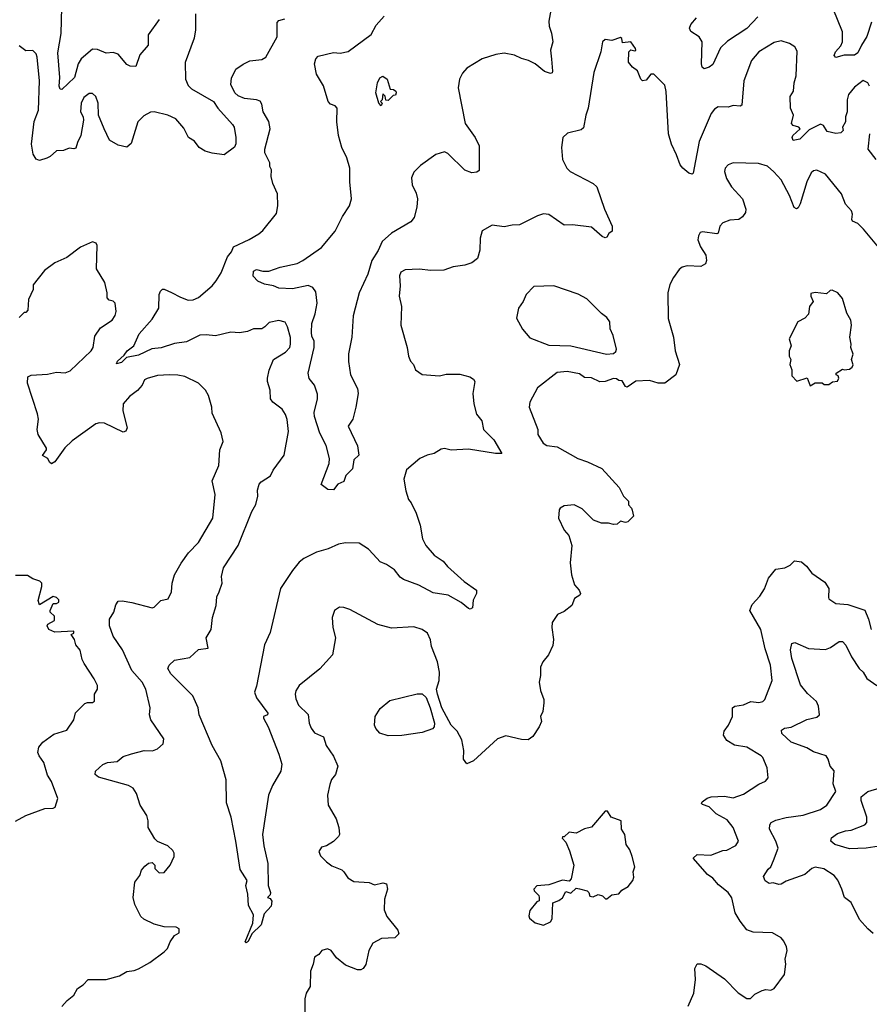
# Model space of a CAD drawing. Extents: x 1839239 to 1929705, y 762242 to 910352.
# Tile 85 of 256: x 1860849 to 1865822, y 812830 to 818594. Entities that reach past the tile are written whole.
import ezdxf

# ---------------------------------------------------------------- set-up
doc = ezdxf.new("R2010")
doc.units = 0

msp = doc.modelspace()

# ---------------------------------------------------------------- linework, layer by layer
at = {"layer": '0CON10XD'}
for points in [[(1863971.1, 818725), (1863945.7, 818584.3), (1863946.9, 818555), (1863962.2, 818515), (1863968.9, 818465), (1863956.5, 818415), (1863962.4, 818362.4), (1863967.5, 818292.5), (1863965, 818282.5), (1863955, 818278), (1863919.8, 818289.8), (1863865.7, 818335), (1863826, 818355), (1863785, 818366.4), (1863745, 818386.4), (1863685, 818396.9), (1863635, 818390.6), (1863555.4, 818364.6), (1863465, 818309.6), (1863440.1, 818279.9), (1863422.3, 818245), (1863415.4, 818194.6), (1863456.2, 817986.2), (1863515.5, 817905), (1863538.9, 817855), (1863538.3, 817711.7), (1863525, 817701.2), (1863495, 817697.5), (1863455, 817713.1), (1863355, 817811.2), (1863335, 817821.2), (1863285, 817804), (1863195, 817740.5), (1863155, 817700.6), (1863141.9, 817668.1), (1863145, 817626.7), (1863169.1, 817579.1), (1863176.7, 817545), (1863174, 817496), (1863156.7, 817435), (1863138.8, 817411.2), (1863024.4, 817345), (1862970.8, 817295), (1862947.1, 817242.9), (1862910.4, 817185), (1862887.3, 817105), (1862835.5, 816995), (1862800.2, 816859.8), (1862793.5, 816735), (1862772.4, 816637.6), (1862772.8, 816592.8), (1862785.7, 816515), (1862825.8, 816435), (1862830, 816405), (1862817.1, 816325), (1862798, 816255), (1862770.8, 816215), (1862825, 816100), (1862833.3, 816045), (1862805, 816017.5), (1862797.5, 815965), (1862757.5, 815925), (1862745, 815890), (1862710, 815875), (1862685, 815842.5), (1862653, 815843), (1862613.3, 815873.3), (1862660, 815995), (1862661.4, 816025), (1862642.1, 816102.1), (1862605, 816173.3), (1862575, 816271.2), (1862572.7, 816295), (1862592.1, 816375), (1862592.5, 816402.5), (1862573.5, 816453.5), (1862543.1, 816493.1), (1862536.7, 816525), (1862572.7, 816675), (1862573, 816713), (1862559.1, 816739.1), (1862556.2, 816765), (1862559.2, 816815), (1862578.8, 816871.2), (1862590.7, 816935), (1862581.2, 817001.2), (1862565, 817026.5), (1862537.9, 817037.9), (1862445, 817017.3), (1862365, 817023.1), (1862335, 817035.6), (1862282.5, 817045), (1862242.7, 817062.7), (1862215, 817092.5), (1862217.5, 817122.5), (1862235, 817130.8), (1862272.5, 817122.5), (1862307.4, 817122.6), (1862373.3, 817145), (1862472.8, 817167.2), (1862506.2, 817183.8), (1862615, 817260.5), (1862695, 817355.8), (1862737.4, 817442.6), (1862778.9, 817505), (1862791.5, 817545), (1862780.6, 817645), (1862781.9, 817725), (1862762.5, 817785), (1862734.3, 817845), (1862713.9, 817916.1), (1862704, 817995), (1862706, 818075), (1862695, 818090), (1862668.8, 818098.8), (1862654.2, 818115), (1862626.8, 818206.8), (1862586, 818275), (1862573.8, 818335), (1862582, 818365), (1862595, 818380), (1862685, 818402.5), (1862725, 818397.5), (1862771.7, 818408.3), (1862905, 818506.2), (1862935, 818561.2), (1862982, 818615)], [(1865835, 818580), (1865807.5, 818495), (1865775.2, 818444.8), (1865755, 818399.5), (1865735, 818385.4), (1865674, 818386), (1865625, 818373.3), (1865616.7, 818385), (1865623.8, 818405), (1865655, 818440.8), (1865664.7, 818465), (1865665, 818522.5), (1865585, 818721.2)], [(1861878.1, 818628.1), (1861877.1, 818535), (1861869.4, 818485), (1861816.8, 818343.2), (1861819.4, 818245), (1861835, 818208.8), (1861855, 818189.2), (1861983.3, 818115), (1862008.8, 818075), (1862095, 817980), (1862104.1, 817964.1), (1862113.8, 817905), (1862113.6, 817866.4), (1862105, 817847.5), (1862045, 817803.3), (1861975, 817812), (1861935, 817824), (1861900, 817845), (1861871.7, 817881.7), (1861836.7, 817905), (1861808.7, 817958.7), (1861763, 818013), (1861715, 818034.2), (1861635.8, 818054.2), (1861615, 818052), (1861575, 818030), (1861540, 817995), (1861501.2, 817868.8), (1861475, 817847.5), (1861425, 817858.8), (1861375, 817888.8), (1861344, 817955), (1861310, 818035), (1861307.5, 818105), (1861295, 818143.3), (1861275, 818160.8), (1861255, 818161.4), (1861225, 818138), (1861208.6, 818105), (1861204.2, 818055), (1861220, 818025), (1861221.2, 818005), (1861206, 817915), (1861186.2, 817875), (1861178.1, 817841.9), (1861165, 817837.5), (1861138.6, 817841.4), (1861105, 817828.8), (1861065, 817826), (1861027.3, 817792.7), (1861007.3, 817782.7), (1860965, 817768.8), (1860945, 817776.7), (1860926.6, 817806.6), (1860917.7, 817865), (1860932.9, 817997.1), (1860959.3, 818065), (1860964.6, 818235), (1860951.5, 818375), (1860944.4, 818394.4), (1860925, 818412.5), (1860885, 818411.2), (1860845, 818441.1)], [(1861665.6, 818595), (1861600, 818505), (1861600, 818445), (1861551.9, 818388.1), (1861529.3, 818320.7), (1861495, 818321.8), (1861475, 818330.5), (1861425, 818392.5), (1861395, 818401.2), (1861355, 818398.6), (1861305, 818418.9), (1861275, 818421.5), (1861208.2, 818365), (1861190.8, 818335), (1861169.6, 818255), (1861095, 818186), (1861085, 818186.7), (1861079.4, 818205), (1861083.1, 818255), (1861071.1, 818398.9), (1861092.3, 818512.3), (1861095.4, 818665)], [(1861737.6, 816997.6), (1861789.1, 816969.1), (1861835, 816952.2), (1861865, 816953.3), (1861895, 816967.1), (1861975, 817035.6), (1861999.5, 817065), (1862028.1, 817111.9), (1862065, 817205.8), (1862088.5, 817235), (1862099.4, 817265), (1862192.4, 817307.6), (1862249.1, 817340.9), (1862271.2, 817358.8), (1862351.7, 817458.3), (1862360, 817505), (1862356.7, 817575), (1862330, 817635), (1862320, 817675), (1862322.5, 817715), (1862313.3, 817735), (1862312.5, 817755), (1862283.8, 817815), (1862284, 817835), (1862314.2, 817955), (1862307, 817997), (1862273.8, 818055), (1862265, 818100), (1862255.9, 818115.9), (1862235, 818123.8), (1862165, 818132), (1862127.1, 818147.1), (1862108, 818165), (1862084.4, 818214.4), (1862087.6, 818252.4), (1862114.3, 818305), (1862156.8, 818333.2), (1862195, 818352.5), (1862265, 818361.2), (1862290, 818375), (1862355.8, 818494.2), (1862355, 818577.5), (1862365, 818588.8), (1862400.5, 818599.5)], [(1865168.6, 818611.4), (1865105, 818541.6), (1864991.3, 818468.7), (1864950.8, 818429.2), (1864905, 818331.4), (1864885, 818316), (1864855, 818306.7), (1864844, 818315), (1864838.6, 818335), (1864843.1, 818465), (1864825, 818494.3), (1864776.9, 818525), (1864769.4, 818545), (1864776.9, 818565), (1864810, 818605)], [(1865823.3, 818205), (1865813.3, 818225), (1865785, 818236.9), (1865735, 818199.1), (1865700.4, 818155), (1865691.8, 818125), (1865692.9, 818055), (1865683.1, 818025), (1865682.5, 817995), (1865665.6, 817965), (1865668.6, 817945), (1865655, 817930.8), (1865625, 817927.8), (1865575, 817939.5), (1865553.3, 817975), (1865535, 817981.5), (1865470.2, 817949.8), (1865415, 817894.4), (1865376.1, 817886.1), (1865369.2, 817905), (1865374.3, 817915), (1865416.7, 817955), (1865410, 817965), (1865375.3, 817975.3), (1865366.9, 817986.9), (1865377.3, 818035), (1865360.9, 818075), (1865358.8, 818145), (1865377.5, 818175), (1865381.5, 818225), (1865392.7, 818265), (1865400.3, 818410.3), (1865386.2, 818435), (1865354.3, 818454.3), (1865305, 818469.4), (1865265, 818459.4), (1865175.8, 818405), (1865132.9, 818355), (1865087.5, 818235), (1865075, 818093.8), (1865065, 818088), (1865025, 818091.2), (1864995, 818081.4), (1864936.4, 818083.6), (1864915, 818069.2), (1864896.9, 818045), (1864825, 817880), (1864790, 817695), (1864785, 817690), (1864765, 817696), (1864729.2, 817725), (1864714.6, 817744.6), (1864693.6, 817803.6), (1864664.5, 817865), (1864645.5, 817925.5), (1864633, 818173), (1864625, 818210), (1864560, 818275), (1864543.3, 818275), (1864515, 818240), (1864495, 818236.7), (1864485, 818246.2), (1864465, 818293.8), (1864436, 818315), (1864412.5, 818345), (1864414.4, 818405.6), (1864425, 818416.7), (1864449.5, 818410.5), (1864455.7, 818415), (1864453.3, 818425), (1864425, 818463.8), (1864377.5, 818457.5), (1864373.3, 818483.3), (1864365, 818490), (1864315, 818471.2), (1864275, 818477.5), (1864260, 818465), (1864250, 818405), (1864209.2, 818285), (1864176.7, 818075), (1864161.5, 818035), (1864148.8, 817961.2), (1864135, 817948.6), (1864055, 817928.8), (1864027.5, 817905), (1864020, 817845), (1864026.2, 817776.2), (1864051.2, 817725), (1864070, 817705), (1864205.7, 817635.7), (1864226, 817615), (1864272.5, 817485), (1864316.2, 817385), (1864316.7, 817355), (1864297, 817343), (1864285, 817320), (1864275, 817317.5), (1864257.5, 817325), (1864195, 817379.2), (1864085, 817393.1), (1864035, 817390.6), (1863945, 817453.1), (1863915, 817456.7), (1863878.8, 817445), (1863775, 817392.9), (1863731.7, 817391.7), (1863685, 817382), (1863615, 817390), (1863555, 817357.5), (1863543.8, 817315), (1863541.2, 817245), (1863528, 817195), (1863495, 817170), (1863455, 817156), (1863385, 817147.5), (1863332, 817128), (1863255.9, 817125.9), (1863185.9, 817134.1), (1863105, 817130), (1863080, 817115), (1863071.4, 817095), (1863075.6, 817035), (1863070.6, 816975), (1863084.2, 816915), (1863078.6, 816805), (1863115.8, 816675), (1863124, 816625), (1863136.7, 816595), (1863153.3, 816575), (1863165, 816543.3), (1863205, 816517.5), (1863305, 816508.8), (1863345, 816518.8), (1863425, 816518), (1863484.1, 816504.1), (1863505, 816490), (1863512, 816475), (1863500.8, 816405), (1863507.1, 816345), (1863523.1, 816285), (1863554.3, 816245), (1863564.3, 816194.3), (1863624, 816135), (1863670, 816055), (1863633.9, 816053.9), (1863475, 816080), (1863375, 816074.4), (1863335, 816084), (1863315, 816080), (1863275, 816054.3), (1863234, 816044), (1863190, 816025), (1863111.9, 815958.1), (1863097.5, 815905), (1863108.6, 815835), (1863124, 815785), (1863140.8, 815765), (1863168.6, 815705), (1863192.9, 815635), (1863205.7, 815555), (1863225.8, 815515), (1863275, 815458.8), (1863326.7, 815425), (1863352.3, 815392.3), (1863450, 815305), (1863522.5, 815255), (1863523.3, 815235), (1863503.6, 815196.4), (1863498.8, 815151.2), (1863485, 815142.5), (1863475, 815146.7), (1863431.9, 815181.9), (1863356.7, 815225), (1863268.3, 815238.3), (1863185, 815284.3), (1863095, 815316), (1863075, 815331.2), (1863042.8, 815372.8), (1862995, 815404.3), (1862959.3, 815419.3), (1862917.5, 815465), (1862890, 815495), (1862835, 815530), (1862755, 815531.4), (1862715, 815524.3), (1862655, 815497.1), (1862585, 815475.8), (1862510.9, 815439.1), (1862485, 815418.8), (1862445, 815370), (1862375.5, 815265), (1862314, 815006), (1862282.2, 814935), (1862235, 814692.5), (1862223.1, 814656.9), (1862235.6, 814625), (1862301.9, 814535), (1862300, 814525), (1862276.2, 814515), (1862275.7, 814505), (1862303.7, 814453.7), (1862366.1, 814293.9), (1862383.8, 814235), (1862377.5, 814195), (1862328.5, 814111.5), (1862305.4, 814055), (1862270.6, 813825), (1862276.8, 813756.8), (1862302, 813655), (1862303.8, 813525), (1862316.4, 813483.6), (1862315, 813470), (1862300, 813455), (1862315, 813450), (1862323.9, 813433.9), (1862320, 813405), (1862280.5, 813359.5), (1862262.5, 813295), (1862207.5, 813242.5), (1862185, 813197.5), (1862175, 813190), (1862167.5, 813195), (1862213.8, 813305), (1862217, 813353), (1862187.7, 813407.7), (1862184.2, 813475), (1862172.5, 813525), (1862180.8, 813555), (1862138.8, 813618.8), (1862114.3, 813785), (1862086, 813925), (1862059.1, 814009.1), (1862057.1, 814145), (1862025.3, 814255), (1861974.5, 814345), (1861900, 814525), (1861892.9, 814565), (1861862.2, 814635), (1861734, 814765), (1861716.2, 814795), (1861723.8, 814815), (1861754.5, 814845.5), (1861845, 814860.6), (1861895, 814907.5), (1861951.2, 814915), (1861939.4, 814975), (1861970, 815025), (1861977.3, 815095), (1861997.8, 815165), (1862003.3, 815215), (1862015.6, 815245), (1862034, 815295), (1862028.9, 815335), (1862041.5, 815385), (1862126.8, 815515), (1862207.1, 815715), (1862230.6, 815755), (1862243.5, 815805), (1862240.9, 815839.1), (1862250, 815875), (1862261.1, 815888.9), (1862316.4, 815923.6), (1862332.4, 815957.6), (1862395.8, 816045), (1862422.3, 816182.3), (1862414.3, 816254.3), (1862405, 816283.3), (1862385, 816313.8), (1862331.2, 816355), (1862315.8, 816375), (1862314.4, 816425), (1862298.8, 816475), (1862298.8, 816495), (1862308.3, 816541.7), (1862334.6, 816605.4), (1862405, 816647.1), (1862428.9, 816675), (1862434.5, 816695), (1862433.6, 816733.6), (1862415.7, 816795.7), (1862402.3, 816822.3), (1862365, 816833.8), (1862308.3, 816821.7), (1862284, 816795), (1862265.5, 816784.5), (1862216.8, 816783.2), (1862182.4, 816767.6), (1862135, 816760), (1862085, 816764.6), (1861995, 816742.3), (1861939.4, 816749.4), (1861902.9, 816747.1), (1861825, 816708), (1861755, 816698.2), (1861677.3, 816672.7), (1861622.4, 816667.6), (1861545, 816630.6), (1861474.2, 816615.8), (1861445, 816587.5), (1861415, 816580), (1861421.2, 816595), (1861459.7, 816630.3), (1861477.1, 816655), (1861516.1, 816683.9), (1861548.6, 816755), (1861625, 816840), (1861663.1, 816905), (1861664.3, 816985), (1861672, 817005), (1861684.4, 817015.6), (1861695, 817016), (1861737.6, 816997.6)], [(1862965, 818090), (1862950, 818105), (1862933.3, 818165), (1862942.5, 818225), (1862957, 818253), (1862975, 818262.5), (1862998.8, 818245), (1863017, 818187), (1863037.5, 818185), (1863050, 818175), (1863052.5, 818165), (1863048.3, 818151.7), (1863035, 818150), (1863005, 818120), (1862991.7, 818121.7), (1862987, 818147), (1862975, 818160), (1862970, 818125), (1862960, 818115), (1862970, 818105), (1862965, 818090)], [(1865861.2, 817775), (1865815.5, 817835.5), (1865825.4, 817925)], [(1865875, 817262.5), (1865788.3, 817368.3), (1865755, 817401.2), (1865724, 817415), (1865720, 817425), (1865724.2, 817455), (1865717.5, 817475), (1865683, 817513), (1865658, 817575), (1865565, 817689.2), (1865515, 817712), (1865495, 817708.8), (1865482.1, 817697.9), (1865456.2, 817643.8), (1865417.5, 817515), (1865405, 817493.3), (1865395, 817487.5), (1865381.2, 817495), (1865354.5, 817565), (1865305, 817655.8), (1865263.6, 817703.6), (1865225, 817736), (1865172.3, 817752.3), (1865025, 817756), (1864995, 817743.8), (1864978, 817725), (1864974.3, 817705), (1864985, 817663.3), (1865014.3, 817615), (1865078.9, 817545), (1865098.1, 817485), (1865096.9, 817465), (1865079.8, 817440.2), (1865058, 817425), (1865005, 817419.5), (1864965, 817404.3), (1864947.1, 817385), (1864936.2, 817345), (1864929.5, 817340.5), (1864845, 817351.2), (1864832.5, 817347.5), (1864821.1, 817328.9), (1864818.6, 817305), (1864834.4, 817265), (1864865.5, 817215), (1864869.5, 817185), (1864862.9, 817165), (1864835, 817148.5), (1864755, 817152.2), (1864725.6, 817144.4), (1864708.9, 817131.1), (1864675.7, 817085), (1864655, 817043.3), (1864642.5, 816995), (1864644.3, 816845), (1864675.8, 816735), (1864686, 816656), (1864710, 816575), (1864690, 816515), (1864625, 816466.7), (1864585, 816466), (1864535, 816481.2), (1864455, 816477.5), (1864405, 816442.5), (1864395, 816447.5), (1864375, 816480), (1864355, 816482.5), (1864341.7, 816491.7), (1864325, 816493.3), (1864275, 816476.7), (1864245, 816473.3), (1864195, 816496.7), (1864155, 816500), (1864125, 816520), (1864053.6, 816533.6), (1863995, 816528.8), (1863880.3, 816439.7), (1863833.8, 816355), (1863831.2, 816325), (1863881.2, 816195), (1863882, 816165), (1863912.9, 816115), (1863935, 816100.6), (1863995, 816094.3), (1864114.6, 816024.6), (1864172.5, 816005), (1864255.8, 815965.8), (1864357.5, 815855), (1864382.5, 815805), (1864412.5, 815775), (1864413, 815753), (1864430, 815735), (1864433, 815723), (1864441.7, 815688.3), (1864407.5, 815655), (1864395, 815651.2), (1864365, 815658.8), (1864345, 815641.2), (1864325, 815638), (1864295.9, 815645.9), (1864255, 815646.2), (1864207.5, 815665), (1864141.3, 815731.3), (1864095, 815754), (1864035, 815747.5), (1864012.5, 815735), (1864006.7, 815725), (1864003.3, 815675), (1864035.9, 815605.9), (1864063.8, 815575), (1864080, 815515), (1864070.8, 815415), (1864078, 815345), (1864096.4, 815286.4), (1864124, 815255), (1864131.2, 815235), (1864126.7, 815225), (1864096.7, 815205), (1864080, 815165), (1864035, 815130), (1863997.3, 815112.7), (1863966, 815065), (1863962.9, 815035), (1863972.9, 814965), (1863969.7, 814930.3), (1863943.3, 814875), (1863910, 814835), (1863896.4, 814803.6), (1863897.5, 814755), (1863888.8, 814715), (1863897.3, 814667.3), (1863917.5, 814615), (1863917.5, 814595), (1863911.4, 814545), (1863896.2, 814515), (1863903.8, 814485), (1863890, 814455), (1863853, 814397), (1863825, 814378.8), (1863785, 814379.2), (1863695, 814401.4), (1863645.8, 814384.2), (1863505, 814256.2), (1863465, 814237.5), (1863446.2, 814265), (1863448, 814315), (1863437.3, 814377.3), (1863409.1, 814429.1), (1863373.8, 814465), (1863320, 814565), (1863293.3, 814645), (1863289.2, 814675), (1863303.8, 814725), (1863306.2, 814775), (1863294, 814835), (1863260, 814925), (1863254.1, 814964.1), (1863235, 815003.3), (1863205, 815023.8), (1863155, 815040), (1863025, 815031.2), (1862944.2, 815054.2), (1862781.7, 815141.7), (1862745, 815153.8), (1862720, 815155), (1862691.2, 815135), (1862678, 815095), (1862682, 815035), (1862697.5, 814975), (1862680, 814875), (1862605.4, 814794.6), (1862485, 814695.7), (1862464.4, 814665), (1862460.6, 814645), (1862465, 814617.5), (1862481.3, 814581.3), (1862536.5, 814526.5), (1862543.3, 814475), (1862555.6, 814445.6), (1862575, 814420), (1862626.2, 814395), (1862642, 814345), (1862685, 814283.3), (1862711.2, 814225), (1862696.7, 814175), (1862674.3, 814145.7), (1862663, 814117), (1862650.8, 814055), (1862653.8, 813995), (1862700.8, 813915), (1862716.7, 813865), (1862720, 813825), (1862715, 813812.5), (1862685, 813782.5), (1862645, 813757.5), (1862615, 813750), (1862600, 813725), (1862609.3, 813699.3), (1862645, 813663.3), (1862675, 813641.2), (1862735, 813616.7), (1862745.7, 813605.7), (1862770.3, 813570.3), (1862805, 813548.8), (1862893.8, 813543.8), (1862925, 813530), (1862975, 813541.2), (1862995.9, 813535.9), (1863000.8, 813505), (1862984.4, 813445), (1862982.4, 813382.4), (1862998.1, 813345), (1863062.9, 813265), (1863068.1, 813241.9), (1863045, 813220), (1862965.7, 813214.3), (1862915, 813188.8), (1862893.1, 813145), (1862875, 813063.3), (1862859.7, 813040.3), (1862845, 813031.2), (1862825, 813031.2), (1862755, 813060), (1862702.3, 813102.3), (1862672.5, 813145), (1862650, 813155), (1862617.5, 813145), (1862599.3, 813120.7), (1862573.6, 813106.4), (1862566.7, 813065), (1862550, 813025), (1862548.8, 812935), (1862525.7, 812894.3), (1862517, 812863), (1862517.5, 812775)], [(1861518.6, 813028.6), (1861545, 813037.1), (1861611.2, 813075), (1861695, 813136.7), (1861713.6, 813156.4), (1861728.8, 813195), (1861755, 813232.5), (1861781.7, 813248.3), (1861781.7, 813271.7), (1861765, 813282.5), (1861695, 813283.3), (1861635, 813300), (1861575, 813327.5), (1861557.5, 813345), (1861522.5, 813415), (1861513.3, 813455), (1861522.5, 813545), (1861552.5, 813585), (1861562.5, 813615), (1861580.7, 813639.3), (1861603, 813657), (1861625, 813660), (1861640, 813645), (1861640, 813625), (1861665, 813600), (1861695, 813602.5), (1861730, 813645), (1861752.5, 813695), (1861752.5, 813715), (1861745, 813730), (1861715, 813757.5), (1861655, 813782.5), (1861639.3, 813799.3), (1861600, 813865), (1861601.4, 813905), (1861592.9, 813935), (1861554, 813995), (1861532, 814065), (1861512, 814095), (1861485, 814110), (1861309.5, 814159.5), (1861290, 814175), (1861293.3, 814195), (1861335, 814232.9), (1861362.5, 814245), (1861418.3, 814251.7), (1861455, 814281.2), (1861503.2, 814296.8), (1861577.5, 814315), (1861625.4, 814314.6), (1861655.4, 814324.6), (1861688.8, 814355), (1861693.3, 814385), (1861616.2, 814495), (1861608.8, 814525), (1861613.3, 814565), (1861587.8, 814675), (1861565.5, 814715), (1861504.3, 814784.3), (1861449.5, 814905), (1861395, 814984.4), (1861374.3, 815045), (1861374.5, 815085), (1861400.6, 815125), (1861411.2, 815168.8), (1861425, 815190), (1861447.7, 815192.3), (1861505, 815182.7), (1861625, 815151.4), (1861636.2, 815155), (1861675, 815193.8), (1861716.8, 815203.2), (1861738, 815245), (1861741.4, 815295), (1861755.6, 815345), (1861793.3, 815413.3), (1861836.6, 815473.4), (1861895, 815533.8), (1861980, 815675), (1861991.9, 815815), (1861975.8, 815895), (1862014.3, 815985), (1862020.8, 816075), (1862038.8, 816125), (1862028, 816175), (1861975, 816290), (1861973.3, 816325), (1861953.9, 816393.9), (1861936.7, 816425), (1861895, 816466.7), (1861815, 816504.2), (1861773.4, 816513.4), (1861724.6, 816515.4), (1861655, 816510), (1861595, 816493.8), (1861579.5, 816485), (1861564.7, 816455.3), (1861537.3, 816422.7), (1861491.7, 816388.3), (1861454.5, 816345), (1861451.5, 816305), (1861477.5, 816205), (1861470, 816185), (1861455, 816180), (1861345, 816232.1), (1861316.2, 816233.8), (1861295, 816227.5), (1861155, 816127.9), (1861113.2, 816086.8), (1861055, 816006), (1861034.3, 815994.3), (1861023.4, 816003.4), (1861014.2, 816025), (1860983.1, 816043.1), (1861005.5, 816075), (1861005.6, 816085), (1860956.2, 816165), (1860951.2, 816195), (1860958.8, 816255), (1860953, 816287), (1860893.9, 816466.1), (1860896.4, 816503.6), (1860916.2, 816513.8), (1861011.7, 816518.3), (1861065, 816530), (1861115, 816526), (1861145, 816538), (1861267.1, 816655), (1861278.6, 816675), (1861288.3, 816741.7), (1861321, 816789), (1861390, 816835), (1861408.3, 816861.7), (1861412.5, 816885), (1861406.7, 816935), (1861395, 816946.7), (1861371.7, 816951.7), (1861360, 816965), (1861360, 816995), (1861347.5, 817055), (1861297.5, 817135), (1861301.7, 817271.7), (1861296.4, 817286.4), (1861275, 817292.5), (1861205, 817262.5), (1861125, 817202.5), (1861055, 817170), (1860994.1, 817125.9), (1860928.3, 817041.7), (1860927.5, 817015), (1860900, 816955), (1860897, 816893), (1860885, 816880), (1860875, 816880), (1860845, 816850)], [(1864283.6, 816636.4), (1864325, 816640), (1864338.3, 816651.7), (1864341.2, 816665), (1864323.1, 816745), (1864304.2, 816785), (1864302, 816825), (1864285, 816850), (1864253.4, 816873.4), (1864168.8, 816958.8), (1864117.7, 816987.7), (1863975, 817036.7), (1863858.3, 817031.7), (1863814, 816985), (1863796, 816945), (1863768.8, 816905), (1863756.4, 816846.4), (1863791.2, 816781.2), (1863835, 816731.2), (1863945, 816688.8), (1864075, 816684.3), (1864283.6, 816636.4)], [(1865475, 816450), (1865505, 816467.5), (1865545, 816467.5), (1865558.3, 816458.3), (1865585, 816457.5), (1865606.1, 816473.9), (1865635, 816478.1), (1865643.3, 816495), (1865638.7, 816508.7), (1865627.5, 816515), (1865627.5, 816525), (1865665, 816547.5), (1865675, 816543.3), (1865705, 816547.5), (1865721.2, 816558.8), (1865726.7, 816573.3), (1865717.5, 816605), (1865726.9, 816635), (1865714, 816675), (1865716.2, 816695), (1865708, 816735), (1865718, 816805), (1865713.8, 816835), (1865690, 816875), (1865665, 816962.5), (1865637.5, 816995), (1865605, 817010), (1865591.7, 817008.3), (1865571.7, 816988.3), (1865505, 816997.1), (1865480, 816990), (1865478.8, 816975), (1865492.5, 816945), (1865472.5, 816915), (1865465, 816870), (1865445, 816847.5), (1865402.5, 816825), (1865353.3, 816725), (1865363.3, 816685), (1865353.3, 816655), (1865353.3, 816625), (1865362.5, 816605), (1865356.7, 816575), (1865367.5, 816545), (1865368.3, 816508.3), (1865398.3, 816478.3), (1865457, 816497), (1865475, 816450)], [(1865033.1, 814346.9), (1864988.1, 814375), (1864967.3, 814405), (1864971.5, 814428.5), (1864997.1, 814465), (1865020.6, 814515), (1865021.4, 814565), (1865034.7, 814575.3), (1865085, 814582.5), (1865128.2, 814601.8), (1865175, 814596.7), (1865198.2, 814601.8), (1865210, 814615), (1865252.2, 814725), (1865243.8, 814815), (1865211.2, 814911.2), (1865187.1, 815025), (1865122.5, 815135), (1865135, 815170), (1865180.5, 815219.5), (1865207.8, 815262.2), (1865232.5, 815325), (1865275, 815378), (1865327.5, 815385), (1865358.8, 815401.2), (1865383.9, 815426.1), (1865425, 815420), (1865454.4, 815394.4), (1865485, 815354), (1865560.5, 815300.5), (1865584.2, 815264.2), (1865582.1, 815212.1), (1865585, 815204), (1865625.9, 815175.9), (1865695, 815170.5), (1865795, 815137.1), (1865816.8, 815085), (1865833.3, 815023.3)], [(1860825, 813902), (1860885, 813936), (1860995, 813976.7), (1861045, 813977.5), (1861056.4, 813983.6), (1861072.5, 814035), (1861035.7, 814135), (1861011.5, 814171.5), (1860990.6, 814245), (1860962.5, 814285), (1860955.8, 814305), (1860960.8, 814335), (1860985, 814364), (1861049.1, 814410.9), (1861125.5, 814434.5), (1861166.2, 814495), (1861174.5, 814535.5), (1861229.3, 814590.7), (1861245, 814596.7), (1861274.1, 814595.9), (1861286.2, 814605), (1861286.7, 814645), (1861303.3, 814675), (1861303.3, 814696.7), (1861285.4, 814735.4), (1861226.2, 814825), (1861215, 814847.5), (1861202.7, 814902.7), (1861176.7, 814935), (1861168.8, 814965), (1861150, 814995), (1861165, 815002.5), (1861166.2, 815015), (1861055, 815009.2), (1861020, 815025), (1861010, 815045), (1861014.3, 815055.7), (1861052.3, 815077.7), (1861052.7, 815102.7), (1861026.2, 815125), (1861026.2, 815135), (1861044, 815176), (1861065, 815175.8), (1861076.9, 815185), (1861077.9, 815197.9), (1861065, 815211.2), (1861045, 815216.7), (1860965, 815167.5), (1860957, 815193), (1860978.8, 815275), (1860977.5, 815295), (1860967, 815307), (1860925, 815320), (1860895, 815340), (1860825, 815340)], [(1865845, 813244.2), (1865812.1, 813272.1), (1865765, 813326), (1865716.4, 813426.4), (1865675.6, 813455.6), (1865661.4, 813505), (1865637.1, 813557.1), (1865615, 813584.3), (1865555, 813623.1), (1865505, 813633.8), (1865485, 813625.4), (1865445, 813590.3), (1865335, 813551.8), (1865305, 813533.5), (1865291.1, 813531.1), (1865258.3, 813541.7), (1865235, 813538.1), (1865212.4, 813552.4), (1865202.2, 813577.8), (1865229.5, 813620.5), (1865245.6, 813635), (1865261.2, 813671.2), (1865288.5, 813745), (1865275, 813786), (1865236.5, 813855), (1865239.1, 813880.9), (1865248, 813895), (1865275, 813908.9), (1865335, 813924.2), (1865435, 813936.9), (1865535, 813971.1), (1865573.5, 813996.5), (1865626.4, 814075), (1865610.9, 814120.9), (1865616.2, 814196.2), (1865592.5, 814225), (1865581.1, 814265), (1865568.9, 814285), (1865495, 814308.2), (1865455, 814331.5), (1865364.2, 814365), (1865309.2, 814415), (1865306.7, 814435), (1865325, 814446), (1865365, 814451.4), (1865455, 814496.4), (1865515, 814510.5), (1865530, 814525), (1865524.2, 814575), (1865512.2, 814602.2), (1865460.2, 814650.2), (1865419.2, 814699.2), (1865367.7, 814855), (1865361.2, 814905), (1865368.8, 814941.2), (1865385, 814948), (1865465, 814912.9), (1865565, 814907.3), (1865595, 814917.8), (1865645, 814954.2), (1865665, 814954.2), (1865685, 814932.5), (1865718.2, 814865), (1865763.1, 814795), (1865785.6, 814775), (1865807.9, 814737.9), (1865865, 814696.7)], [(1863005, 814400.8), (1862957.5, 814417.5), (1862932.5, 814445), (1862926.2, 814465), (1862929.2, 814515), (1862958.1, 814561.9), (1863015, 814609.2), (1863175, 814647.8), (1863205, 814646.7), (1863226.9, 814626.9), (1863250.4, 814565), (1863276.6, 814476.6), (1863274.4, 814455), (1863265, 814443.3), (1863205, 814421.5), (1863085, 814404.5), (1863005, 814400.8)], [(1864760.5, 812819.5), (1864795.4, 812895), (1864803.8, 812975), (1864801.2, 813038.8), (1864815, 813066.7), (1864835, 813067.5), (1864865, 813056), (1864975, 812979.2), (1865055, 812896.7), (1865105, 812863.3), (1865125.7, 812864.3), (1865151.2, 812888.8), (1865195, 812910), (1865215, 812916), (1865245, 812913.3), (1865265, 812923.3), (1865325.5, 813004.5), (1865332.5, 813065), (1865328.6, 813095), (1865340.8, 813145), (1865337.3, 813167.3), (1865320.5, 813200.5), (1865305, 813220), (1865255, 813247.5), (1865142.7, 813252.7), (1865105.6, 813265.6), (1865065.8, 813315.8), (1865036.1, 813366.1), (1865017, 813453), (1864996, 813485), (1864938.8, 813528.8), (1864905, 813567.5), (1864875, 813590.6), (1864791.2, 813685), (1864815, 813707.8), (1864895, 813703.5), (1864965, 813730.8), (1864987.3, 813732.7), (1865040.3, 813759.7), (1865055.8, 813785), (1865024.4, 813865), (1864989.4, 813909.4), (1864925.9, 813945.9), (1864885, 813985.5), (1864845, 814000), (1864840, 814005), (1864844, 814015), (1864872.5, 814037.5), (1864896.1, 814043.9), (1864975, 814048.9), (1865025, 814039.1), (1865085, 814059.7), (1865175, 814118), (1865214.4, 814135.6), (1865228.8, 814155), (1865224.2, 814215), (1865198.8, 814275), (1865188.8, 814285), (1865105, 814335.6), (1865033.1, 814346.9)], [(1865905, 813759.1), (1865804, 813744), (1865705, 813740), (1865620, 813765), (1865596.2, 813785), (1865601.2, 813805), (1865635, 813829.2), (1865682.5, 813845), (1865715, 813848.9), (1865795, 813880.5), (1865806.7, 813895), (1865806.5, 813925), (1865773.6, 814023.6), (1865773.8, 814045), (1865813.6, 814076.4), (1865885, 814097.8)], [(1863915, 813292.5), (1863955, 813312.5), (1863965, 813330), (1863970, 813425), (1864005, 813437.5), (1864026.4, 813453.6), (1864045, 813490), (1864075, 813480), (1864105, 813510), (1864125, 813506.7), (1864170, 813495), (1864180, 813485), (1864185, 813463.3), (1864205, 813458.8), (1864235, 813472.5), (1864260, 813465), (1864277, 813447), (1864285, 813446.7), (1864315, 813470), (1864355, 813476.7), (1864372.5, 813497.5), (1864409.5, 813520.5), (1864437.5, 813555), (1864442.5, 813575), (1864438.8, 813605), (1864449.2, 813635), (1864434.2, 813695), (1864420, 813735), (1864398, 813765), (1864391.2, 813825), (1864372, 813855), (1864370, 813905), (1864310, 813925), (1864290, 813960), (1864275, 813960), (1864195, 813867.5), (1864155, 813856.7), (1864105, 813832.5), (1864065, 813837.5), (1864035, 813810), (1864025, 813810), (1864023, 813803), (1864045, 813780), (1864067.7, 813727.7), (1864092.5, 813645), (1864076.4, 813563.6), (1864065, 813550), (1864025, 813557.5), (1863945, 813528.8), (1863875, 813523.3), (1863857.5, 813505), (1863860, 813495), (1863887, 813467), (1863890, 813455), (1863890, 813435), (1863875, 813430), (1863835, 813380), (1863828.3, 813348.3), (1863832.5, 813335), (1863865, 813307.5), (1863915, 813292.5)], [(1861095, 812817.5), (1861127, 812853), (1861166.4, 812883.6), (1861187, 812923), (1861220, 812945), (1861250, 812975), (1861355, 812976), (1861433.2, 812996.8), (1861475, 813022.5), (1861518.6, 813028.6)]]:
    msp.add_lwpolyline(points, dxfattribs=at)

doc.saveas('drawing.dxf')
